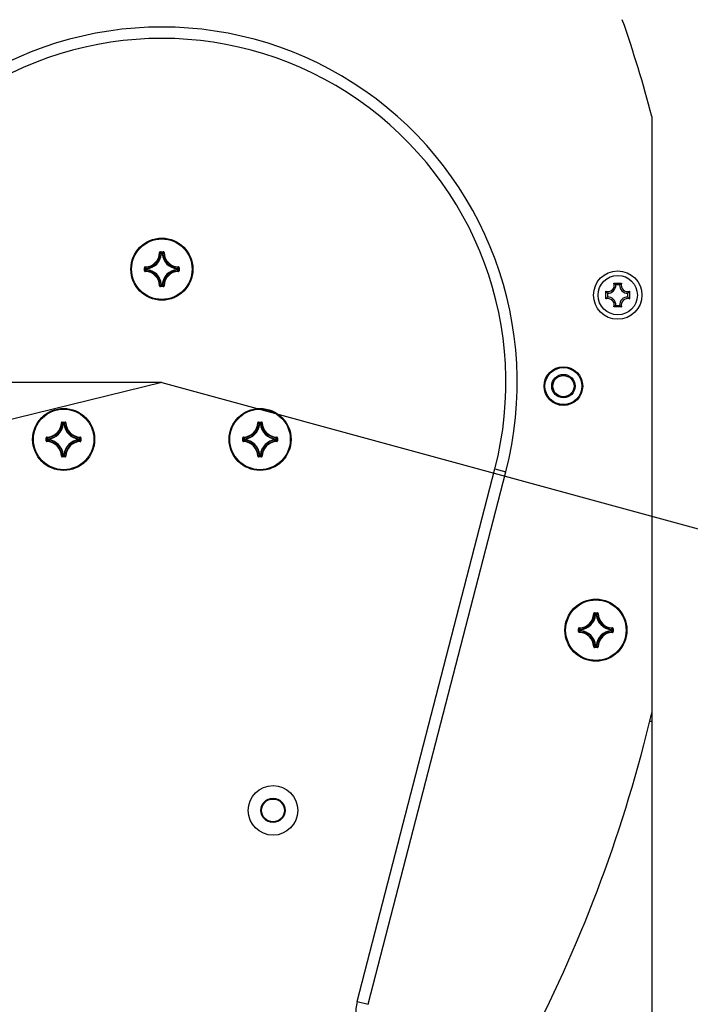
# Model space of a CAD drawing. Extents: x 0 to 420, y 0 to 297.
# Tile 18 of 75: x 96 to 114, y 215 to 241. Entities that reach past the tile are written whole.
import ezdxf

# ---------------------------------------------------------------- set-up
doc = ezdxf.new("R2010")
doc.units = 0
doc.header["$LTSCALE"] = 23.1
doc.layers.get('0').update_dxf_attribs({"linetype": 'CONTINUOUS'})
for name, color, linetype in [('03__ASM_ALL_CURVES', 7, 'CONTINUOUS'), ('AXES', 7, 'CONTINUOUS'), ('DIM_PILOTEES', 7, 'CONTINUOUS')]:
    doc.layers.add(name, color=color, linetype=linetype)
doc.dimstyles.get("Standard").update_dxf_attribs({"dimtxt": 2.5, "dimasz": 2.5, "dimexe": 1.25, "dimexo": 0.625, "dimtad": 1, "dimcen": 2.5, "dimazin": 3, "dimtfac": 1, "dimtmove": 0, "dimatfit": 3})

# ---------------------------------------------------------------- blocks, each defined once
blk = doc.blocks.new('_FILLED')
at = {"color": 0, "linetype": 'BYBLOCK'}
blk.add_solid([(0, 0), (-1, 0.1429), (-1, -0.1429)], dxfattribs=at)
blk = doc.blocks.new('*D0')
at = {"layer": 'DIM_PILOTEES', "color": 2, "linetype": 'CONTINUOUS'}
blk.add_line((122.229, 254.811), (145.018, 278.049), dxfattribs=at)
at = {"layer": 'DIM_PILOTEES', "color": 2, "linetype": 'CONTINUOUS', "xscale": 3.5, "yscale": 3.5, "zscale": 3.5, "rotation": 225.5589719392}
blk.add_blockref('_FILLED', (122.229, 254.811), dxfattribs=at)
blk = doc.blocks.new('*D1')
at = {"layer": 'DIM_PILOTEES', "color": 2, "linetype": 'CONTINUOUS'}
for p, q in [((68.295, 224.103), (58.751, 221.767)), ((130.767, 223.288), (140.248, 220.704))]:
    blk.add_line(p, q, dxfattribs=at)
for start, end in [(89.2532, 193.7532), (344.7532, 89.2532)]:
    blk.add_arc((99.637, 231.774), 40.093, start, end, dxfattribs=at)
for points in [[(59.52, 225.577), (60.693, 222.242), (60.501, 225.772)], [(138.603, 224.754), (138.318, 221.23), (139.578, 224.534)]]:
    blk.add_solid(points, dxfattribs=at)
blk = doc.blocks.new('*D4')
at = {"layer": 'DIM_PILOTEES', "color": 2, "linetype": 'CONTINUOUS'}
for p, q in [((86.675, 223.05), (86.675, 155.561)), ((112.598, 223.05), (112.598, 155.561)), ((86.675, 157.561), (99.637, 157.561)), ((112.598, 157.561), (99.637, 157.561))]:
    blk.add_line(p, q, dxfattribs=at)
at = {"layer": 'DIM_PILOTEES', "color": 2, "linetype": 'CONTINUOUS', "xscale": 3.5, "yscale": 3.5, "zscale": 3.5, "rotation": 180}
blk.add_blockref('_FILLED', (86.675, 157.561), dxfattribs=at)
at = {"layer": 'DIM_PILOTEES', "color": 2, "linetype": 'CONTINUOUS', "xscale": 3.5, "yscale": 3.5, "zscale": 3.5}
blk.add_blockref('_FILLED', (112.598, 157.561), dxfattribs=at)
blk = doc.blocks.new('*D8')
at = {"layer": 'DIM_PILOTEES', "color": 2, "linetype": 'CONTINUOUS'}
for p, q in [((99.637, 231.774), (51.991, 231.774)), ((53.991, 231.774), (53.991, 212.854)), ((53.991, 193.934), (53.991, 212.854)), ((87.037, 193.934), (51.991, 193.934))]:
    blk.add_line(p, q, dxfattribs=at)
at = {"layer": 'DIM_PILOTEES', "color": 2, "linetype": 'CONTINUOUS', "xscale": 3.5, "yscale": 3.5, "zscale": 3.5}
for p, rotation in [((53.991, 231.774), 90), ((53.991, 193.934), 270)]:
    blk.add_blockref('_FILLED', p, dxfattribs=dict(at, rotation=rotation))

msp = doc.modelspace()

# ---------------------------------------------------------------- linework, layer by layer
at = {"color": 7, "linetype": 'CONTINUOUS'}
for p, q in [((112.598, 238.81), (112.598, 222.813)), ((99.577, 235.214), (99.587, 235.213)), ((99.597, 235.233), (99.597, 235.223)), ((99.597, 235.233), (99.676, 235.233)), ((99.597, 235.223), (99.676, 235.223)), ((99.608, 235.192), (99.619, 235.181)), ((99.629, 235.18), (99.619, 235.181)), ((99.623, 235.195), (99.629, 235.19)), ((99.629, 235.18), (99.629, 235.19)), ((99.629, 235.19), (99.645, 235.19)), ((99.629, 235.18), (99.645, 235.18)), ((99.65, 235.195), (99.645, 235.19)), ((99.645, 235.18), (99.645, 235.19)), ((99.645, 235.18), (99.655, 235.181)), ((99.676, 235.233), (99.676, 235.223)), ((99.696, 235.214), (99.686, 235.213)), ((99.177, 234.734), (99.177, 234.813)), ((99.177, 234.813), (99.187, 234.813)), ((99.187, 234.734), (99.187, 234.813)), ((99.197, 234.833), (99.197, 234.823)), ((99.215, 234.787), (99.221, 234.782)), ((99.215, 234.761), (99.221, 234.766)), ((99.221, 234.766), (99.221, 234.782)), ((99.231, 234.782), (99.221, 234.782)), ((99.231, 234.766), (99.221, 234.766)), ((99.231, 234.782), (99.23, 234.792)), ((99.231, 234.766), (99.23, 234.756)), ((99.231, 234.766), (99.231, 234.782)), ((100.042, 234.782), (100.043, 234.792)), ((100.042, 234.782), (100.042, 234.766)), ((100.042, 234.782), (100.052, 234.782)), ((100.042, 234.766), (100.043, 234.756)), ((100.042, 234.766), (100.052, 234.766)), ((100.055, 234.802), (100.043, 234.792)), ((100.058, 234.787), (100.052, 234.782)), ((100.052, 234.782), (100.052, 234.766)), ((100.058, 234.761), (100.052, 234.766)), ((100.076, 234.833), (100.076, 234.823)), ((100.086, 234.813), (100.086, 234.734)), ((100.096, 234.813), (100.086, 234.813)), ((100.096, 234.813), (100.096, 234.734)), ((99.177, 234.734), (99.187, 234.734)), ((99.197, 234.715), (99.197, 234.725)), ((99.219, 234.745), (99.23, 234.756)), ((100.076, 234.715), (100.076, 234.725)), ((100.096, 234.734), (100.086, 234.734)), ((99.577, 234.334), (99.587, 234.334)), ((99.597, 234.315), (99.597, 234.325)), ((99.676, 234.325), (99.597, 234.325)), ((99.676, 234.315), (99.597, 234.315)), ((99.629, 234.368), (99.619, 234.367)), ((99.623, 234.352), (99.629, 234.358)), ((99.629, 234.368), (99.629, 234.358)), ((99.645, 234.368), (99.629, 234.368)), ((99.645, 234.358), (99.629, 234.358)), ((99.645, 234.368), (99.645, 234.358)), ((99.645, 234.368), (99.655, 234.367)), ((99.65, 234.352), (99.645, 234.358)), ((99.665, 234.356), (99.655, 234.367)), ((99.676, 234.315), (99.676, 234.325)), ((99.696, 234.334), (99.686, 234.334)), ((111.593, 234.401), (111.797, 234.401)), ((111.746, 234.359), (111.643, 234.359)), ((111.382, 233.986), (111.382, 234.19)), ((111.424, 234.139), (111.424, 234.036)), ((111.966, 234.036), (111.966, 234.139)), ((112.008, 234.19), (112.008, 233.986)), ((111.797, 233.774), (111.593, 233.774)), ((111.643, 233.817), (111.746, 233.817)), ((96.979, 230.714), (96.989, 230.713)), ((96.999, 230.733), (96.999, 230.723)), ((96.999, 230.733), (97.078, 230.733)), ((96.999, 230.723), (97.078, 230.723)), ((97.01, 230.692), (97.021, 230.681)), ((97.03, 230.68), (97.021, 230.681)), ((97.025, 230.695), (97.03, 230.69)), ((97.03, 230.68), (97.03, 230.69)), ((97.03, 230.69), (97.047, 230.69)), ((97.03, 230.68), (97.047, 230.68)), ((97.052, 230.695), (97.047, 230.69)), ((97.047, 230.68), (97.047, 230.69)), ((97.047, 230.68), (97.056, 230.681)), ((97.078, 230.733), (97.078, 230.723)), ((97.098, 230.714), (97.088, 230.713)), ((102.175, 230.714), (102.185, 230.713)), ((102.195, 230.733), (102.195, 230.723)), ((102.195, 230.733), (102.274, 230.733)), ((102.195, 230.723), (102.274, 230.723)), ((102.206, 230.692), (102.217, 230.681)), ((102.227, 230.68), (102.217, 230.681)), ((102.221, 230.695), (102.227, 230.69)), ((102.227, 230.68), (102.227, 230.69)), ((102.227, 230.69), (102.243, 230.69)), ((102.227, 230.68), (102.243, 230.68)), ((102.248, 230.695), (102.243, 230.69)), ((102.243, 230.68), (102.243, 230.69)), ((102.243, 230.68), (102.253, 230.681)), ((102.274, 230.733), (102.274, 230.723)), ((102.294, 230.714), (102.284, 230.713)), ((96.579, 230.234), (96.579, 230.313)), ((96.579, 230.313), (96.589, 230.313)), ((96.579, 230.234), (96.589, 230.234)), ((96.589, 230.234), (96.589, 230.313)), ((96.599, 230.333), (96.599, 230.323)), ((96.599, 230.215), (96.599, 230.225)), ((96.617, 230.287), (96.623, 230.282)), ((96.617, 230.261), (96.623, 230.266)), ((96.621, 230.302), (96.632, 230.292)), ((96.621, 230.245), (96.632, 230.256)), ((96.623, 230.266), (96.623, 230.282)), ((96.633, 230.282), (96.623, 230.282)), ((96.633, 230.266), (96.623, 230.266)), ((96.633, 230.282), (96.632, 230.292)), ((96.633, 230.266), (96.632, 230.256)), ((96.633, 230.266), (96.633, 230.282)), ((97.444, 230.282), (97.445, 230.292)), ((97.444, 230.282), (97.444, 230.266)), ((97.444, 230.282), (97.454, 230.282)), ((97.444, 230.266), (97.445, 230.256)), ((97.444, 230.266), (97.454, 230.266)), ((97.456, 230.302), (97.445, 230.292)), ((97.46, 230.287), (97.454, 230.282)), ((97.454, 230.282), (97.454, 230.266)), ((97.46, 230.261), (97.454, 230.266)), ((97.478, 230.333), (97.478, 230.323)), ((97.478, 230.215), (97.478, 230.225)), ((97.488, 230.313), (97.488, 230.234)), ((97.498, 230.313), (97.488, 230.313)), ((97.498, 230.234), (97.488, 230.234)), ((97.498, 230.313), (97.498, 230.234)), ((101.775, 230.234), (101.775, 230.313)), ((101.775, 230.313), (101.785, 230.313)), ((101.775, 230.234), (101.785, 230.234)), ((101.785, 230.234), (101.785, 230.313)), ((101.795, 230.333), (101.795, 230.323)), ((101.795, 230.215), (101.795, 230.225)), ((101.813, 230.287), (101.819, 230.282)), ((101.813, 230.261), (101.819, 230.266)), ((101.817, 230.245), (101.828, 230.256)), ((101.819, 230.266), (101.819, 230.282)), ((101.829, 230.282), (101.819, 230.282)), ((101.829, 230.266), (101.819, 230.266)), ((101.829, 230.282), (101.828, 230.292)), ((101.829, 230.266), (101.828, 230.256)), ((101.829, 230.266), (101.829, 230.282)), ((102.653, 230.302), (102.641, 230.292)), ((102.641, 230.282), (102.641, 230.292)), ((102.641, 230.282), (102.641, 230.266)), ((102.641, 230.282), (102.65, 230.282)), ((102.641, 230.266), (102.641, 230.256)), ((102.641, 230.266), (102.65, 230.266)), ((102.656, 230.287), (102.65, 230.282)), ((102.65, 230.282), (102.65, 230.266)), ((102.656, 230.261), (102.65, 230.266)), ((102.674, 230.333), (102.674, 230.323)), ((102.674, 230.215), (102.674, 230.225)), ((102.684, 230.313), (102.684, 230.234)), ((102.694, 230.313), (102.684, 230.313)), ((102.694, 230.234), (102.684, 230.234)), ((102.694, 230.313), (102.694, 230.234)), ((96.979, 229.834), (96.989, 229.834)), ((96.999, 229.815), (96.999, 229.825)), ((97.078, 229.825), (96.999, 229.825)), ((97.03, 229.868), (97.021, 229.867)), ((97.025, 229.852), (97.03, 229.858)), ((97.03, 229.868), (97.03, 229.858)), ((97.047, 229.868), (97.03, 229.868)), ((97.047, 229.858), (97.03, 229.858)), ((97.047, 229.868), (97.047, 229.858)), ((97.047, 229.868), (97.056, 229.867)), ((97.052, 229.852), (97.047, 229.858)), ((97.067, 229.856), (97.056, 229.867)), ((97.078, 229.815), (97.078, 229.825)), ((97.098, 229.834), (97.088, 229.834)), ((102.175, 229.834), (102.185, 229.834)), ((102.195, 229.815), (102.195, 229.825)), ((102.274, 229.825), (102.195, 229.825)), ((102.227, 229.868), (102.217, 229.867)), ((102.221, 229.852), (102.227, 229.858)), ((102.227, 229.868), (102.227, 229.858)), ((102.243, 229.868), (102.227, 229.868)), ((102.243, 229.858), (102.227, 229.858)), ((102.243, 229.868), (102.243, 229.858)), ((102.243, 229.868), (102.253, 229.867)), ((102.248, 229.852), (102.243, 229.858)), ((102.263, 229.856), (102.253, 229.867)), ((102.274, 229.815), (102.274, 229.825)), ((102.294, 229.834), (102.284, 229.834)), ((97.078, 229.815), (96.999, 229.815)), ((102.274, 229.815), (102.195, 229.815)), ((104.806, 215.417), (108.447, 229.495)), ((105.096, 215.341), (108.737, 229.42)), ((108.447, 229.495), (108.737, 229.42)), ((111.059, 225.672), (111.069, 225.671)), ((111.079, 225.691), (111.079, 225.681)), ((111.079, 225.691), (111.158, 225.691)), ((111.079, 225.681), (111.158, 225.681)), ((111.158, 225.691), (111.158, 225.681)), ((111.178, 225.672), (111.168, 225.671)), ((111.09, 225.65), (111.1, 225.639)), ((111.11, 225.638), (111.1, 225.639)), ((111.105, 225.653), (111.11, 225.648)), ((111.11, 225.638), (111.11, 225.648)), ((111.11, 225.648), (111.126, 225.648)), ((111.11, 225.638), (111.126, 225.638)), ((111.132, 225.653), (111.126, 225.648)), ((111.126, 225.638), (111.126, 225.648)), ((111.126, 225.638), (111.136, 225.639)), ((110.659, 225.192), (110.659, 225.271)), ((110.659, 225.271), (110.669, 225.271)), ((110.659, 225.192), (110.669, 225.192)), ((110.669, 225.192), (110.669, 225.271)), ((110.679, 225.291), (110.679, 225.281)), ((110.679, 225.173), (110.679, 225.183)), ((110.697, 225.245), (110.703, 225.24)), ((110.697, 225.219), (110.703, 225.224)), ((110.7, 225.203), (110.712, 225.214)), ((110.703, 225.224), (110.703, 225.24)), ((110.713, 225.24), (110.703, 225.24)), ((110.713, 225.224), (110.703, 225.224)), ((110.713, 225.24), (110.712, 225.25)), ((110.713, 225.224), (110.712, 225.214)), ((110.713, 225.224), (110.713, 225.24)), ((111.524, 225.24), (111.525, 225.25)), ((111.524, 225.24), (111.534, 225.24)), ((111.524, 225.24), (111.524, 225.224)), ((111.524, 225.224), (111.534, 225.224)), ((111.524, 225.224), (111.525, 225.214)), ((111.536, 225.26), (111.525, 225.25)), ((111.54, 225.245), (111.534, 225.24)), ((111.534, 225.24), (111.534, 225.224)), ((111.54, 225.219), (111.534, 225.224)), ((111.558, 225.291), (111.558, 225.281)), ((111.558, 225.173), (111.558, 225.183)), ((111.578, 225.271), (111.568, 225.271)), ((111.568, 225.271), (111.568, 225.192)), ((111.578, 225.192), (111.568, 225.192)), ((111.578, 225.271), (111.578, 225.192)), ((111.059, 224.792), (111.069, 224.792)), ((111.079, 224.773), (111.079, 224.783)), ((111.158, 224.783), (111.079, 224.783)), ((111.158, 224.773), (111.079, 224.773)), ((111.11, 224.826), (111.1, 224.825)), ((111.105, 224.81), (111.11, 224.816)), ((111.11, 224.826), (111.11, 224.816)), ((111.126, 224.826), (111.11, 224.826)), ((111.126, 224.816), (111.11, 224.816)), ((111.126, 224.826), (111.126, 224.816)), ((111.126, 224.826), (111.136, 224.825)), ((111.132, 224.81), (111.126, 224.816)), ((111.147, 224.814), (111.136, 224.825)), ((111.158, 224.773), (111.158, 224.783)), ((111.178, 224.792), (111.168, 224.792)), ((112.598, 222.813), (112.537, 222.813)), ((104.806, 215.417), (105.096, 215.341))]:
    msp.add_line(p, q, dxfattribs=at)
for points in [[(99.597, 235.233), (99.596, 235.233), (99.594, 235.233), (99.593, 235.232), (99.591, 235.232), (99.589, 235.231), (99.588, 235.231), (99.586, 235.23), (99.585, 235.229), (99.583, 235.228), (99.582, 235.226), (99.581, 235.225), (99.58, 235.223), (99.579, 235.222), (99.579, 235.22), (99.578, 235.218), (99.578, 235.217), (99.577, 235.215), (99.577, 235.214)], [(99.587, 235.213), (99.587, 235.215), (99.588, 235.217), (99.589, 235.219), (99.59, 235.22), (99.592, 235.221), (99.593, 235.222), (99.595, 235.223), (99.597, 235.223)], [(99.587, 235.213), (99.593, 235.208), (99.598, 235.203), (99.603, 235.197), (99.608, 235.192)], [(99.597, 235.223), (99.602, 235.218), (99.608, 235.212), (99.613, 235.207), (99.618, 235.201), (99.623, 235.195)], [(99.619, 235.181), (99.619, 235.182), (99.62, 235.184), (99.621, 235.186), (99.622, 235.187), (99.623, 235.188), (99.625, 235.189), (99.627, 235.189), (99.629, 235.19)], [(99.645, 235.19), (99.646, 235.189), (99.648, 235.189), (99.65, 235.188), (99.651, 235.187), (99.652, 235.186), (99.653, 235.184), (99.654, 235.182), (99.655, 235.181)], [(99.676, 235.223), (99.671, 235.218), (99.665, 235.212), (99.66, 235.207), (99.655, 235.201), (99.65, 235.195)], [(99.686, 235.213), (99.681, 235.208), (99.675, 235.203), (99.67, 235.197), (99.665, 235.192), (99.655, 235.181)], [(99.696, 235.214), (99.696, 235.215), (99.696, 235.217), (99.695, 235.218), (99.695, 235.22), (99.694, 235.221), (99.693, 235.223), (99.692, 235.224), (99.691, 235.226), (99.69, 235.227), (99.689, 235.228), (99.687, 235.23), (99.686, 235.23), (99.684, 235.231), (99.682, 235.232), (99.681, 235.232), (99.679, 235.233), (99.678, 235.233), (99.676, 235.233)], [(99.676, 235.223), (99.678, 235.223), (99.68, 235.222), (99.681, 235.221), (99.683, 235.22), (99.684, 235.219), (99.685, 235.217), (99.686, 235.215), (99.686, 235.213)], [(99.197, 234.833), (99.195, 234.833), (99.194, 234.833), (99.192, 234.832), (99.191, 234.832), (99.189, 234.831), (99.187, 234.831), (99.186, 234.83), (99.185, 234.828), (99.183, 234.827), (99.182, 234.826), (99.181, 234.825), (99.18, 234.823), (99.179, 234.821), (99.179, 234.82), (99.178, 234.818), (99.178, 234.816), (99.177, 234.815), (99.177, 234.813)], [(99.187, 234.813), (99.188, 234.815), (99.188, 234.817), (99.189, 234.819), (99.19, 234.82), (99.192, 234.821), (99.193, 234.822), (99.195, 234.823), (99.197, 234.823)], [(99.187, 234.813), (99.193, 234.808), (99.198, 234.803), (99.204, 234.798), (99.209, 234.792), (99.215, 234.787)], [(99.197, 234.823), (99.202, 234.818), (99.208, 234.813), (99.213, 234.807), (99.219, 234.802), (99.23, 234.792)], [(99.221, 234.782), (99.221, 234.784), (99.221, 234.785), (99.222, 234.787), (99.223, 234.789), (99.225, 234.79), (99.226, 234.791), (99.228, 234.791), (99.23, 234.792)], [(99.23, 234.756), (99.228, 234.756), (99.226, 234.757), (99.225, 234.758), (99.223, 234.759), (99.222, 234.761), (99.221, 234.762), (99.221, 234.764), (99.221, 234.766)], [(100.043, 234.792), (100.045, 234.791), (100.047, 234.791), (100.048, 234.79), (100.05, 234.789), (100.051, 234.787), (100.052, 234.785), (100.052, 234.784), (100.052, 234.782)], [(100.052, 234.766), (100.052, 234.764), (100.052, 234.762), (100.051, 234.761), (100.05, 234.759), (100.048, 234.758), (100.047, 234.757), (100.045, 234.756), (100.043, 234.756)], [(100.076, 234.823), (100.071, 234.818), (100.065, 234.813), (100.06, 234.807), (100.055, 234.802)], [(100.086, 234.813), (100.08, 234.808), (100.075, 234.803), (100.069, 234.798), (100.064, 234.792), (100.058, 234.787)], [(100.096, 234.813), (100.096, 234.815), (100.096, 234.816), (100.095, 234.818), (100.095, 234.82), (100.094, 234.821), (100.093, 234.823), (100.092, 234.824), (100.091, 234.826), (100.09, 234.827), (100.089, 234.828), (100.088, 234.829), (100.086, 234.83), (100.084, 234.831), (100.083, 234.832), (100.081, 234.832), (100.08, 234.833), (100.078, 234.833), (100.076, 234.833)], [(100.076, 234.823), (100.078, 234.823), (100.08, 234.822), (100.082, 234.821), (100.083, 234.82), (100.084, 234.819), (100.085, 234.817), (100.086, 234.815), (100.086, 234.813)], [(99.177, 234.734), (99.177, 234.733), (99.178, 234.731), (99.178, 234.73), (99.178, 234.728), (99.179, 234.727), (99.18, 234.725), (99.181, 234.723), (99.182, 234.722), (99.183, 234.721), (99.184, 234.719), (99.186, 234.718), (99.187, 234.717), (99.189, 234.717), (99.19, 234.716), (99.192, 234.715), (99.194, 234.715), (99.195, 234.715), (99.197, 234.715)], [(99.187, 234.734), (99.193, 234.74), (99.198, 234.745), (99.204, 234.75), (99.209, 234.755), (99.215, 234.761)], [(99.197, 234.725), (99.195, 234.725), (99.193, 234.725), (99.192, 234.726), (99.19, 234.727), (99.189, 234.729), (99.188, 234.731), (99.188, 234.733), (99.187, 234.734)], [(99.197, 234.725), (99.202, 234.73), (99.208, 234.735), (99.213, 234.74), (99.219, 234.745)], [(100.076, 234.725), (100.071, 234.73), (100.065, 234.735), (100.06, 234.74), (100.055, 234.745), (100.043, 234.756)], [(100.086, 234.734), (100.08, 234.74), (100.075, 234.745), (100.069, 234.75), (100.064, 234.755), (100.058, 234.761)], [(100.086, 234.734), (100.086, 234.733), (100.085, 234.731), (100.084, 234.729), (100.083, 234.727), (100.082, 234.726), (100.08, 234.725), (100.078, 234.725), (100.076, 234.725)], [(100.076, 234.715), (100.078, 234.715), (100.079, 234.715), (100.081, 234.715), (100.083, 234.716), (100.084, 234.716), (100.086, 234.717), (100.087, 234.718), (100.089, 234.719), (100.09, 234.72), (100.091, 234.722), (100.092, 234.723), (100.093, 234.725), (100.094, 234.726), (100.095, 234.728), (100.095, 234.73), (100.095, 234.731), (100.096, 234.733), (100.096, 234.734)], [(99.577, 234.334), (99.577, 234.333), (99.578, 234.331), (99.578, 234.329), (99.578, 234.328), (99.579, 234.326), (99.58, 234.325), (99.581, 234.323), (99.582, 234.322), (99.583, 234.32), (99.584, 234.319), (99.586, 234.318), (99.587, 234.317), (99.589, 234.316), (99.591, 234.316), (99.592, 234.315), (99.594, 234.315), (99.596, 234.315), (99.597, 234.315)], [(99.587, 234.334), (99.593, 234.34), (99.598, 234.345), (99.603, 234.35), (99.608, 234.356), (99.619, 234.367)], [(99.597, 234.325), (99.595, 234.325), (99.593, 234.325), (99.592, 234.326), (99.59, 234.327), (99.589, 234.329), (99.588, 234.331), (99.587, 234.332), (99.587, 234.334)], [(99.597, 234.325), (99.602, 234.33), (99.608, 234.336), (99.613, 234.341), (99.618, 234.347), (99.623, 234.352)], [(99.629, 234.358), (99.627, 234.358), (99.625, 234.359), (99.623, 234.36), (99.622, 234.361), (99.621, 234.362), (99.62, 234.364), (99.619, 234.365), (99.619, 234.367)], [(99.655, 234.367), (99.654, 234.365), (99.653, 234.364), (99.653, 234.362), (99.651, 234.361), (99.65, 234.36), (99.648, 234.359), (99.646, 234.358), (99.645, 234.358)], [(99.676, 234.325), (99.671, 234.33), (99.665, 234.336), (99.66, 234.341), (99.655, 234.347), (99.65, 234.352)], [(99.686, 234.334), (99.681, 234.34), (99.675, 234.345), (99.67, 234.35), (99.665, 234.356)], [(99.686, 234.334), (99.686, 234.332), (99.685, 234.331), (99.684, 234.329), (99.683, 234.327), (99.681, 234.326), (99.68, 234.325), (99.678, 234.325), (99.676, 234.325)], [(99.676, 234.315), (99.677, 234.315), (99.679, 234.315), (99.681, 234.315), (99.682, 234.316), (99.684, 234.316), (99.685, 234.317), (99.687, 234.318), (99.688, 234.319), (99.69, 234.32), (99.691, 234.321), (99.692, 234.323), (99.693, 234.324), (99.694, 234.326), (99.695, 234.328), (99.695, 234.329), (99.696, 234.331), (99.696, 234.333), (99.696, 234.334)], [(111.61, 234.388), (111.601, 234.395), (111.593, 234.401)], [(111.643, 234.359), (111.635, 234.367), (111.627, 234.374), (111.619, 234.381), (111.61, 234.388)], [(111.746, 234.359), (111.755, 234.367), (111.763, 234.374), (111.771, 234.381), (111.78, 234.388)], [(111.78, 234.388), (111.788, 234.395), (111.797, 234.401)], [(111.395, 234.173), (111.388, 234.181), (111.382, 234.19)], [(111.395, 234.003), (111.388, 233.994), (111.382, 233.986)], [(111.424, 234.139), (111.416, 234.148), (111.409, 234.156), (111.402, 234.164), (111.395, 234.173)], [(111.424, 234.036), (111.416, 234.028), (111.409, 234.02), (111.402, 234.011), (111.395, 234.003)], [(111.966, 234.139), (111.974, 234.148), (111.981, 234.156), (111.988, 234.164), (111.995, 234.173)], [(111.966, 234.036), (111.974, 234.028), (111.981, 234.02), (111.988, 234.011), (111.995, 234.003)], [(111.995, 234.173), (112.002, 234.181), (112.008, 234.19)], [(111.995, 234.003), (112.002, 233.994), (112.008, 233.986)], [(111.61, 233.788), (111.601, 233.781), (111.593, 233.774)], [(111.643, 233.817), (111.635, 233.809), (111.627, 233.802), (111.619, 233.794), (111.61, 233.788)], [(111.746, 233.817), (111.755, 233.809), (111.763, 233.802), (111.771, 233.794), (111.78, 233.788)], [(111.78, 233.788), (111.788, 233.781), (111.797, 233.774)], [(96.999, 230.733), (96.998, 230.733), (96.996, 230.733), (96.994, 230.732), (96.993, 230.732), (96.991, 230.731), (96.99, 230.731), (96.988, 230.73), (96.987, 230.729), (96.985, 230.728), (96.984, 230.726), (96.983, 230.725), (96.982, 230.723), (96.981, 230.722), (96.98, 230.72), (96.98, 230.718), (96.98, 230.717), (96.979, 230.715), (96.979, 230.714)], [(96.989, 230.713), (96.989, 230.715), (96.99, 230.717), (96.991, 230.719), (96.992, 230.72), (96.994, 230.721), (96.995, 230.722), (96.997, 230.723), (96.999, 230.723)], [(96.989, 230.713), (96.994, 230.708), (97, 230.703), (97.005, 230.697), (97.01, 230.692)], [(96.999, 230.723), (97.004, 230.718), (97.01, 230.712), (97.015, 230.707), (97.02, 230.701), (97.025, 230.695)], [(97.021, 230.681), (97.021, 230.682), (97.022, 230.684), (97.023, 230.686), (97.024, 230.687), (97.025, 230.688), (97.027, 230.689), (97.029, 230.689), (97.03, 230.69)], [(97.047, 230.69), (97.048, 230.689), (97.05, 230.689), (97.052, 230.688), (97.053, 230.687), (97.054, 230.686), (97.055, 230.684), (97.056, 230.682), (97.056, 230.681)], [(97.078, 230.723), (97.073, 230.718), (97.067, 230.712), (97.062, 230.707), (97.057, 230.701), (97.052, 230.695)], [(97.088, 230.713), (97.083, 230.708), (97.077, 230.703), (97.072, 230.697), (97.067, 230.692), (97.056, 230.681)], [(97.098, 230.714), (97.098, 230.715), (97.097, 230.717), (97.097, 230.718), (97.097, 230.72), (97.096, 230.721), (97.095, 230.723), (97.094, 230.724), (97.093, 230.726), (97.092, 230.727), (97.091, 230.728), (97.089, 230.73), (97.088, 230.73), (97.086, 230.731), (97.084, 230.732), (97.083, 230.732), (97.081, 230.733), (97.079, 230.733), (97.078, 230.733)], [(97.078, 230.723), (97.08, 230.723), (97.082, 230.722), (97.083, 230.721), (97.085, 230.72), (97.086, 230.719), (97.087, 230.717), (97.088, 230.715), (97.088, 230.713)], [(102.195, 230.733), (102.194, 230.733), (102.192, 230.733), (102.191, 230.732), (102.189, 230.732), (102.187, 230.731), (102.186, 230.731), (102.184, 230.73), (102.183, 230.729), (102.182, 230.728), (102.18, 230.726), (102.179, 230.725), (102.178, 230.723), (102.177, 230.722), (102.177, 230.72), (102.176, 230.718), (102.176, 230.717), (102.175, 230.715), (102.175, 230.714)], [(102.185, 230.713), (102.186, 230.715), (102.186, 230.717), (102.187, 230.719), (102.188, 230.72), (102.19, 230.721), (102.191, 230.722), (102.193, 230.723), (102.195, 230.723)], [(102.185, 230.713), (102.191, 230.708), (102.196, 230.703), (102.201, 230.697), (102.206, 230.692)], [(102.195, 230.723), (102.201, 230.718), (102.206, 230.712), (102.211, 230.707), (102.216, 230.701), (102.221, 230.695)], [(102.217, 230.681), (102.217, 230.682), (102.218, 230.684), (102.219, 230.686), (102.22, 230.687), (102.221, 230.688), (102.223, 230.689), (102.225, 230.689), (102.227, 230.69)], [(102.243, 230.69), (102.244, 230.689), (102.246, 230.689), (102.248, 230.688), (102.249, 230.687), (102.251, 230.686), (102.252, 230.684), (102.252, 230.682), (102.253, 230.681)], [(102.274, 230.723), (102.269, 230.718), (102.264, 230.712), (102.258, 230.707), (102.253, 230.701), (102.248, 230.695)], [(102.284, 230.713), (102.279, 230.708), (102.273, 230.703), (102.268, 230.697), (102.263, 230.692), (102.253, 230.681)], [(102.294, 230.714), (102.294, 230.715), (102.294, 230.717), (102.293, 230.718), (102.293, 230.72), (102.292, 230.721), (102.291, 230.723), (102.29, 230.724), (102.289, 230.726), (102.288, 230.727), (102.287, 230.728), (102.285, 230.73), (102.284, 230.73), (102.282, 230.731), (102.281, 230.732), (102.279, 230.732), (102.277, 230.733), (102.276, 230.733), (102.274, 230.733)], [(102.274, 230.723), (102.276, 230.723), (102.278, 230.722), (102.28, 230.721), (102.281, 230.72), (102.282, 230.719), (102.283, 230.717), (102.284, 230.715), (102.284, 230.713)], [(96.599, 230.333), (96.597, 230.333), (96.596, 230.333), (96.594, 230.332), (96.593, 230.332), (96.591, 230.331), (96.589, 230.331), (96.588, 230.33), (96.586, 230.328), (96.585, 230.327), (96.584, 230.326), (96.583, 230.325), (96.582, 230.323), (96.581, 230.321), (96.58, 230.32), (96.58, 230.318), (96.58, 230.316), (96.579, 230.315), (96.579, 230.313)], [(96.579, 230.234), (96.579, 230.233), (96.58, 230.231), (96.58, 230.23), (96.58, 230.228), (96.581, 230.227), (96.582, 230.225), (96.583, 230.223), (96.584, 230.222), (96.585, 230.221), (96.586, 230.219), (96.588, 230.218), (96.589, 230.217), (96.591, 230.217), (96.592, 230.216), (96.594, 230.215), (96.596, 230.215), (96.597, 230.215), (96.599, 230.215)], [(96.589, 230.313), (96.589, 230.315), (96.59, 230.317), (96.591, 230.319), (96.592, 230.32), (96.594, 230.321), (96.595, 230.322), (96.597, 230.323), (96.599, 230.323)], [(96.589, 230.313), (96.595, 230.308), (96.6, 230.303), (96.606, 230.298), (96.611, 230.292), (96.617, 230.287)], [(96.589, 230.234), (96.595, 230.24), (96.6, 230.245), (96.606, 230.25), (96.611, 230.255), (96.617, 230.261)], [(96.599, 230.225), (96.597, 230.225), (96.595, 230.225), (96.594, 230.226), (96.592, 230.227), (96.591, 230.229), (96.59, 230.231), (96.589, 230.233), (96.589, 230.234)], [(96.599, 230.323), (96.604, 230.318), (96.61, 230.313), (96.615, 230.307), (96.621, 230.302), (96.621, 230.302)], [(96.599, 230.225), (96.604, 230.23), (96.61, 230.235), (96.615, 230.24), (96.621, 230.245)], [(96.623, 230.282), (96.623, 230.284), (96.623, 230.285), (96.624, 230.287), (96.625, 230.289), (96.627, 230.29), (96.628, 230.291), (96.63, 230.291), (96.632, 230.292)], [(96.632, 230.256), (96.63, 230.256), (96.628, 230.257), (96.627, 230.258), (96.625, 230.259), (96.624, 230.261), (96.623, 230.262), (96.623, 230.264), (96.623, 230.266)], [(97.445, 230.292), (97.447, 230.291), (97.449, 230.291), (97.45, 230.29), (97.452, 230.289), (97.453, 230.287), (97.454, 230.285), (97.454, 230.284), (97.454, 230.282)], [(97.454, 230.266), (97.454, 230.264), (97.454, 230.262), (97.453, 230.261), (97.452, 230.259), (97.45, 230.258), (97.449, 230.257), (97.447, 230.256), (97.445, 230.256)], [(97.478, 230.225), (97.473, 230.23), (97.467, 230.235), (97.462, 230.24), (97.456, 230.245), (97.445, 230.256)], [(97.478, 230.323), (97.473, 230.318), (97.467, 230.313), (97.462, 230.307), (97.456, 230.302)], [(97.488, 230.313), (97.482, 230.308), (97.477, 230.303), (97.471, 230.298), (97.466, 230.292), (97.46, 230.287)], [(97.488, 230.234), (97.482, 230.24), (97.477, 230.245), (97.471, 230.25), (97.466, 230.255), (97.46, 230.261)], [(97.498, 230.313), (97.498, 230.315), (97.497, 230.316), (97.497, 230.318), (97.497, 230.32), (97.496, 230.321), (97.495, 230.323), (97.494, 230.324), (97.493, 230.326), (97.492, 230.327), (97.491, 230.328), (97.489, 230.329), (97.488, 230.33), (97.486, 230.331), (97.485, 230.332), (97.483, 230.332), (97.481, 230.333), (97.48, 230.333), (97.478, 230.333)], [(97.478, 230.323), (97.48, 230.323), (97.482, 230.322), (97.483, 230.321), (97.485, 230.32), (97.486, 230.319), (97.487, 230.317), (97.488, 230.315), (97.488, 230.313)], [(97.488, 230.234), (97.488, 230.233), (97.487, 230.231), (97.486, 230.229), (97.485, 230.227), (97.483, 230.226), (97.482, 230.225), (97.48, 230.225), (97.478, 230.225)], [(97.478, 230.215), (97.48, 230.215), (97.481, 230.215), (97.483, 230.215), (97.485, 230.216), (97.486, 230.216), (97.488, 230.217), (97.489, 230.218), (97.491, 230.219), (97.492, 230.22), (97.493, 230.222), (97.494, 230.223), (97.495, 230.225), (97.496, 230.226), (97.497, 230.228), (97.497, 230.23), (97.497, 230.231), (97.498, 230.233), (97.498, 230.234)], [(101.795, 230.333), (101.793, 230.333), (101.792, 230.333), (101.79, 230.332), (101.789, 230.332), (101.787, 230.331), (101.786, 230.331), (101.784, 230.33), (101.783, 230.328), (101.781, 230.327), (101.78, 230.326), (101.779, 230.325), (101.778, 230.323), (101.777, 230.321), (101.777, 230.32), (101.776, 230.318), (101.776, 230.316), (101.776, 230.315), (101.775, 230.313)], [(101.775, 230.234), (101.776, 230.233), (101.776, 230.231), (101.776, 230.23), (101.777, 230.228), (101.777, 230.227), (101.778, 230.225), (101.779, 230.223), (101.78, 230.222), (101.781, 230.221), (101.782, 230.219), (101.784, 230.218), (101.785, 230.217), (101.787, 230.217), (101.788, 230.216), (101.79, 230.215), (101.792, 230.215), (101.793, 230.215), (101.795, 230.215)], [(101.785, 230.313), (101.786, 230.315), (101.786, 230.317), (101.787, 230.319), (101.788, 230.32), (101.79, 230.321), (101.791, 230.322), (101.793, 230.323), (101.795, 230.323)], [(101.785, 230.313), (101.791, 230.308), (101.796, 230.303), (101.802, 230.298), (101.807, 230.292), (101.813, 230.287)], [(101.785, 230.234), (101.791, 230.24), (101.796, 230.245), (101.802, 230.25), (101.807, 230.255), (101.813, 230.261)], [(101.795, 230.225), (101.793, 230.225), (101.791, 230.225), (101.79, 230.226), (101.788, 230.227), (101.787, 230.229), (101.786, 230.231), (101.786, 230.233), (101.785, 230.234)], [(101.795, 230.323), (101.8, 230.318), (101.806, 230.313), (101.811, 230.307), (101.817, 230.302), (101.828, 230.292)], [(101.795, 230.225), (101.8, 230.23), (101.806, 230.235), (101.811, 230.24), (101.817, 230.245)], [(101.819, 230.282), (101.819, 230.284), (101.82, 230.285), (101.82, 230.287), (101.821, 230.289), (101.823, 230.29), (101.824, 230.291), (101.826, 230.291), (101.828, 230.292)], [(101.828, 230.256), (101.826, 230.256), (101.824, 230.257), (101.823, 230.258), (101.821, 230.259), (101.82, 230.261), (101.82, 230.262), (101.819, 230.264), (101.819, 230.266)], [(102.641, 230.292), (102.643, 230.291), (102.645, 230.291), (102.647, 230.29), (102.648, 230.289), (102.649, 230.287), (102.65, 230.285), (102.65, 230.284), (102.65, 230.282)], [(102.65, 230.266), (102.65, 230.264), (102.65, 230.262), (102.649, 230.261), (102.648, 230.259), (102.647, 230.258), (102.645, 230.257), (102.643, 230.256), (102.641, 230.256)], [(102.674, 230.225), (102.669, 230.23), (102.664, 230.235), (102.658, 230.24), (102.653, 230.245), (102.641, 230.256)], [(102.674, 230.323), (102.669, 230.318), (102.664, 230.313), (102.658, 230.307), (102.653, 230.302)], [(102.684, 230.313), (102.678, 230.308), (102.673, 230.303), (102.667, 230.298), (102.662, 230.292), (102.656, 230.287)], [(102.684, 230.234), (102.678, 230.24), (102.673, 230.245), (102.667, 230.25), (102.662, 230.255), (102.656, 230.261)], [(102.694, 230.313), (102.694, 230.315), (102.694, 230.316), (102.693, 230.318), (102.693, 230.32), (102.692, 230.321), (102.691, 230.323), (102.691, 230.324), (102.689, 230.326), (102.688, 230.327), (102.687, 230.328), (102.686, 230.329), (102.684, 230.33), (102.683, 230.331), (102.681, 230.332), (102.679, 230.332), (102.678, 230.333), (102.676, 230.333), (102.674, 230.333)], [(102.674, 230.323), (102.676, 230.323), (102.678, 230.322), (102.68, 230.321), (102.681, 230.32), (102.682, 230.319), (102.683, 230.317), (102.684, 230.315), (102.684, 230.313)], [(102.684, 230.234), (102.684, 230.233), (102.683, 230.231), (102.682, 230.229), (102.681, 230.227), (102.68, 230.226), (102.678, 230.225), (102.676, 230.225), (102.674, 230.225)], [(102.674, 230.215), (102.676, 230.215), (102.677, 230.215), (102.679, 230.215), (102.681, 230.216), (102.682, 230.216), (102.684, 230.217), (102.685, 230.218), (102.687, 230.219), (102.688, 230.22), (102.689, 230.222), (102.69, 230.223), (102.691, 230.225), (102.692, 230.226), (102.693, 230.228), (102.693, 230.23), (102.694, 230.231), (102.694, 230.233), (102.694, 230.234)], [(96.979, 229.834), (96.979, 229.833), (96.98, 229.831), (96.98, 229.829), (96.98, 229.828), (96.981, 229.826), (96.982, 229.825), (96.983, 229.823), (96.984, 229.822), (96.985, 229.82), (96.986, 229.819), (96.988, 229.818), (96.989, 229.817), (96.991, 229.816), (96.993, 229.816), (96.994, 229.815), (96.996, 229.815), (96.998, 229.815), (96.999, 229.815)], [(96.989, 229.834), (96.994, 229.84), (97, 229.845), (97.005, 229.85), (97.01, 229.856), (97.021, 229.867)], [(96.999, 229.825), (96.997, 229.825), (96.995, 229.825), (96.994, 229.826), (96.992, 229.827), (96.991, 229.829), (96.99, 229.831), (96.989, 229.832), (96.989, 229.834)], [(96.999, 229.825), (97.004, 229.83), (97.01, 229.836), (97.015, 229.841), (97.02, 229.847), (97.025, 229.852)], [(97.03, 229.858), (97.029, 229.858), (97.027, 229.859), (97.025, 229.86), (97.024, 229.861), (97.023, 229.862), (97.022, 229.864), (97.021, 229.865), (97.021, 229.867)], [(97.056, 229.867), (97.056, 229.865), (97.055, 229.864), (97.054, 229.862), (97.053, 229.861), (97.052, 229.86), (97.05, 229.859), (97.048, 229.858), (97.047, 229.858)], [(97.078, 229.825), (97.073, 229.83), (97.067, 229.836), (97.062, 229.841), (97.057, 229.847), (97.052, 229.852)], [(97.088, 229.834), (97.083, 229.84), (97.077, 229.845), (97.072, 229.85), (97.067, 229.856)], [(97.088, 229.834), (97.088, 229.832), (97.087, 229.831), (97.086, 229.829), (97.085, 229.827), (97.083, 229.826), (97.082, 229.825), (97.08, 229.825), (97.078, 229.825)], [(97.078, 229.815), (97.079, 229.815), (97.081, 229.815), (97.083, 229.815), (97.084, 229.816), (97.086, 229.816), (97.087, 229.817), (97.089, 229.818), (97.09, 229.819), (97.092, 229.82), (97.093, 229.821), (97.094, 229.823), (97.095, 229.824), (97.096, 229.826), (97.097, 229.828), (97.097, 229.829), (97.097, 229.831), (97.098, 229.833), (97.098, 229.834)], [(102.175, 229.834), (102.175, 229.833), (102.176, 229.831), (102.176, 229.829), (102.177, 229.828), (102.177, 229.826), (102.178, 229.825), (102.179, 229.823), (102.18, 229.822), (102.181, 229.82), (102.183, 229.819), (102.184, 229.818), (102.186, 229.817), (102.187, 229.816), (102.189, 229.816), (102.19, 229.815), (102.192, 229.815), (102.194, 229.815), (102.195, 229.815)], [(102.185, 229.834), (102.191, 229.84), (102.196, 229.845), (102.201, 229.85), (102.206, 229.856), (102.217, 229.867)], [(102.195, 229.825), (102.193, 229.825), (102.191, 229.825), (102.19, 229.826), (102.188, 229.827), (102.187, 229.829), (102.186, 229.831), (102.186, 229.832), (102.185, 229.834)], [(102.195, 229.825), (102.201, 229.83), (102.206, 229.836), (102.211, 229.841), (102.216, 229.847), (102.221, 229.852)], [(102.227, 229.858), (102.225, 229.858), (102.223, 229.859), (102.221, 229.86), (102.22, 229.861), (102.219, 229.862), (102.218, 229.864), (102.217, 229.865), (102.217, 229.867)], [(102.253, 229.867), (102.252, 229.865), (102.252, 229.864), (102.251, 229.862), (102.249, 229.861), (102.248, 229.86), (102.246, 229.859), (102.245, 229.858), (102.243, 229.858)], [(102.274, 229.825), (102.269, 229.83), (102.264, 229.836), (102.258, 229.841), (102.253, 229.847), (102.248, 229.852)], [(102.284, 229.834), (102.279, 229.84), (102.273, 229.845), (102.268, 229.85), (102.263, 229.856)], [(102.284, 229.834), (102.284, 229.832), (102.283, 229.831), (102.282, 229.829), (102.281, 229.827), (102.28, 229.826), (102.278, 229.825), (102.276, 229.825), (102.274, 229.825)], [(102.274, 229.815), (102.276, 229.815), (102.277, 229.815), (102.279, 229.815), (102.28, 229.816), (102.282, 229.816), (102.283, 229.817), (102.285, 229.818), (102.286, 229.819), (102.288, 229.82), (102.289, 229.821), (102.29, 229.823), (102.291, 229.824), (102.292, 229.826), (102.293, 229.828), (102.293, 229.829), (102.294, 229.831), (102.294, 229.833), (102.294, 229.834)], [(111.079, 225.691), (111.076, 225.691), (111.073, 225.69), (111.07, 225.689), (111.067, 225.687), (111.065, 225.685), (111.063, 225.683), (111.061, 225.68), (111.06, 225.678), (111.059, 225.675), (111.059, 225.672)], [(111.069, 225.671), (111.069, 225.673), (111.07, 225.675), (111.071, 225.677), (111.072, 225.678), (111.074, 225.679), (111.075, 225.68), (111.077, 225.681), (111.079, 225.681)], [(111.069, 225.671), (111.074, 225.666), (111.08, 225.661), (111.085, 225.655), (111.09, 225.65)], [(111.079, 225.681), (111.084, 225.676), (111.09, 225.67), (111.095, 225.665), (111.1, 225.659), (111.105, 225.653)], [(111.158, 225.681), (111.153, 225.676), (111.147, 225.67), (111.142, 225.665), (111.137, 225.659), (111.132, 225.653)], [(111.168, 225.671), (111.163, 225.666), (111.157, 225.661), (111.152, 225.655), (111.147, 225.65), (111.136, 225.639)], [(111.178, 225.672), (111.177, 225.675), (111.177, 225.678), (111.175, 225.681), (111.174, 225.683), (111.172, 225.685), (111.169, 225.687), (111.167, 225.689), (111.164, 225.69), (111.161, 225.691), (111.158, 225.691)], [(111.158, 225.681), (111.16, 225.681), (111.162, 225.68), (111.163, 225.679), (111.165, 225.678), (111.166, 225.677), (111.167, 225.675), (111.168, 225.673), (111.168, 225.671)], [(111.1, 225.639), (111.101, 225.64), (111.102, 225.642), (111.103, 225.644), (111.104, 225.645), (111.105, 225.646), (111.107, 225.647), (111.109, 225.647), (111.11, 225.648)], [(111.126, 225.648), (111.128, 225.647), (111.13, 225.647), (111.132, 225.646), (111.133, 225.645), (111.134, 225.644), (111.135, 225.642), (111.136, 225.64), (111.136, 225.639)], [(110.679, 225.291), (110.676, 225.291), (110.673, 225.29), (110.67, 225.289), (110.667, 225.287), (110.665, 225.285), (110.663, 225.283), (110.661, 225.28), (110.66, 225.277), (110.66, 225.274), (110.659, 225.271)], [(110.659, 225.192), (110.66, 225.189), (110.66, 225.186), (110.661, 225.184), (110.663, 225.181), (110.665, 225.179), (110.667, 225.177), (110.67, 225.175), (110.673, 225.174), (110.676, 225.173), (110.679, 225.173)], [(110.669, 225.271), (110.669, 225.273), (110.67, 225.275), (110.671, 225.277), (110.672, 225.278), (110.673, 225.279), (110.675, 225.28), (110.677, 225.281), (110.679, 225.281)], [(110.669, 225.271), (110.675, 225.266), (110.68, 225.261), (110.686, 225.256), (110.691, 225.25), (110.697, 225.245)], [(110.669, 225.192), (110.675, 225.198), (110.68, 225.203), (110.686, 225.208), (110.691, 225.213), (110.697, 225.219)], [(110.679, 225.183), (110.677, 225.183), (110.675, 225.183), (110.673, 225.184), (110.672, 225.185), (110.671, 225.187), (110.67, 225.189), (110.669, 225.191), (110.669, 225.192)], [(110.679, 225.281), (110.684, 225.276), (110.69, 225.271), (110.695, 225.265), (110.7, 225.26), (110.712, 225.25)], [(110.679, 225.183), (110.684, 225.188), (110.69, 225.193), (110.695, 225.198), (110.7, 225.203)], [(110.703, 225.24), (110.703, 225.242), (110.703, 225.243), (110.704, 225.245), (110.705, 225.247), (110.707, 225.248), (110.708, 225.249), (110.71, 225.249), (110.712, 225.25)], [(110.712, 225.214), (110.71, 225.214), (110.708, 225.215), (110.707, 225.216), (110.705, 225.217), (110.704, 225.219), (110.703, 225.22), (110.703, 225.222), (110.703, 225.224)], [(111.525, 225.25), (111.527, 225.249), (111.529, 225.249), (111.53, 225.248), (111.532, 225.247), (111.533, 225.245), (111.534, 225.243), (111.534, 225.242), (111.534, 225.24)], [(111.534, 225.224), (111.534, 225.222), (111.534, 225.22), (111.533, 225.219), (111.532, 225.217), (111.53, 225.216), (111.529, 225.215), (111.527, 225.214), (111.525, 225.214)], [(111.558, 225.183), (111.553, 225.188), (111.547, 225.193), (111.542, 225.198), (111.536, 225.203), (111.525, 225.214)], [(111.558, 225.281), (111.553, 225.276), (111.547, 225.271), (111.542, 225.265), (111.536, 225.26)], [(111.568, 225.271), (111.562, 225.266), (111.557, 225.261), (111.551, 225.256), (111.546, 225.25), (111.54, 225.245)], [(111.568, 225.192), (111.562, 225.198), (111.557, 225.203), (111.551, 225.208), (111.546, 225.213), (111.54, 225.219)], [(111.578, 225.271), (111.577, 225.274), (111.577, 225.277), (111.575, 225.28), (111.574, 225.283), (111.572, 225.285), (111.57, 225.287), (111.567, 225.289), (111.564, 225.29), (111.561, 225.291), (111.558, 225.291)], [(111.558, 225.281), (111.56, 225.281), (111.562, 225.28), (111.563, 225.279), (111.565, 225.278), (111.566, 225.277), (111.567, 225.275), (111.567, 225.273), (111.568, 225.271)], [(111.558, 225.173), (111.561, 225.173), (111.564, 225.174), (111.567, 225.175), (111.57, 225.177), (111.572, 225.179), (111.574, 225.181), (111.575, 225.184), (111.577, 225.186), (111.577, 225.189), (111.578, 225.192)], [(111.568, 225.192), (111.567, 225.191), (111.567, 225.189), (111.566, 225.187), (111.565, 225.185), (111.563, 225.184), (111.562, 225.183), (111.56, 225.183), (111.558, 225.183)], [(111.059, 224.792), (111.059, 224.789), (111.06, 224.786), (111.061, 224.783), (111.063, 224.781), (111.065, 224.778), (111.067, 224.776), (111.07, 224.775), (111.073, 224.774), (111.076, 224.773), (111.079, 224.773)], [(111.069, 224.792), (111.074, 224.798), (111.08, 224.803), (111.085, 224.808), (111.09, 224.814), (111.1, 224.825)], [(111.079, 224.783), (111.077, 224.783), (111.075, 224.783), (111.074, 224.784), (111.072, 224.785), (111.071, 224.787), (111.07, 224.789), (111.069, 224.79), (111.069, 224.792)], [(111.079, 224.783), (111.084, 224.788), (111.09, 224.794), (111.095, 224.799), (111.1, 224.805), (111.105, 224.81)], [(111.11, 224.816), (111.109, 224.816), (111.107, 224.817), (111.105, 224.818), (111.104, 224.819), (111.103, 224.82), (111.102, 224.822), (111.101, 224.823), (111.1, 224.825)], [(111.136, 224.825), (111.136, 224.823), (111.135, 224.822), (111.134, 224.82), (111.133, 224.819), (111.132, 224.818), (111.13, 224.817), (111.128, 224.816), (111.126, 224.816)], [(111.158, 224.783), (111.153, 224.788), (111.147, 224.794), (111.142, 224.799), (111.137, 224.805), (111.132, 224.81)], [(111.168, 224.792), (111.163, 224.798), (111.157, 224.803), (111.152, 224.808), (111.147, 224.814)], [(111.158, 224.773), (111.161, 224.773), (111.164, 224.774), (111.167, 224.775), (111.169, 224.776), (111.172, 224.778), (111.174, 224.781), (111.175, 224.783), (111.177, 224.786), (111.177, 224.789), (111.178, 224.792)], [(111.168, 224.792), (111.168, 224.79), (111.167, 224.789), (111.166, 224.787), (111.165, 224.785), (111.163, 224.784), (111.162, 224.783), (111.16, 224.783), (111.158, 224.783)]]:
    msp.add_lwpolyline(points, dxfattribs=at)
for centre, radius in [((99.637, 234.774), 0.82), ((111.695, 234.088), 0.64), ((111.695, 234.088), 0.52), ((110.259, 231.683), 0.51), ((110.259, 231.683), 0.49), ((110.259, 231.683), 0.31), ((110.259, 231.683), 0.28), ((97.039, 230.274), 0.82), ((102.235, 230.274), 0.82), ((111.118, 225.232), 0.82), ((102.577, 220.468), 0.656), ((102.577, 220.468), 0.32), ((102.577, 220.468), 0.3)]:
    msp.add_circle(centre, radius, dxfattribs=at)
for centre, radius, start, end in [((80.373, 230.342), 33.32, 14.7229, 19.3258), ((99.637, 231.774), 9.4, 345.5, 194.5), ((99.637, 231.774), 9.1, 345.5, 194.5), ((99.187, 235.224), 0.391, 271.5011, 358.4989), ((99.187, 235.224), 0.401, 271.5011, 358.4989), ((99.187, 235.224), 0.434, 275.7059, 354.2941), ((99.187, 235.224), 0.444, 275.7054, 354.2946), ((100.087, 235.224), 0.444, 185.7055, 264.2947), ((100.087, 235.224), 0.434, 185.7059, 264.2941), ((100.087, 235.224), 0.401, 181.5011, 268.4989), ((100.087, 235.224), 0.391, 181.5005, 268.4989), ((99.187, 234.324), 0.444, 5.7055, 84.2947), ((100.087, 234.324), 0.444, 95.7055, 174.2947), ((99.187, 234.324), 0.401, 1.5011, 88.4989), ((99.187, 234.324), 0.391, 1.5011, 88.4989), ((99.187, 234.324), 0.434, 5.7059, 84.2941), ((100.087, 234.324), 0.434, 95.7059, 174.2941), ((100.087, 234.324), 0.401, 91.5011, 178.4989), ((100.087, 234.324), 0.391, 91.5011, 178.4989), ((111.435, 234.348), 0.167, 251.3025, 18.6975), ((111.435, 234.348), 0.209, 266.9127, 3.0873), ((111.955, 234.348), 0.209, 176.9127, 273.0873), ((111.955, 234.348), 0.167, 161.3025, 288.6975), ((111.435, 233.828), 0.167, 341.3025, 108.6975), ((111.435, 233.828), 0.209, 356.9127, 93.0873), ((111.955, 233.828), 0.209, 86.9127, 183.0873), ((111.955, 233.828), 0.167, 71.3025, 198.6975), ((96.589, 230.724), 0.391, 271.5011, 358.4989), ((96.589, 230.724), 0.401, 271.5011, 358.4989), ((96.589, 230.724), 0.434, 275.7059, 354.2941), ((96.589, 230.724), 0.444, 275.7054, 354.2946), ((97.489, 230.724), 0.444, 185.7055, 264.2947), ((97.489, 230.724), 0.434, 185.7059, 264.2941), ((97.489, 230.724), 0.401, 181.5011, 268.4989), ((97.489, 230.724), 0.391, 181.5005, 268.4989), ((101.785, 230.724), 0.391, 271.5011, 358.4989), ((101.785, 230.724), 0.401, 271.5011, 358.4989), ((101.785, 230.724), 0.434, 275.7059, 354.2941), ((101.785, 230.724), 0.444, 275.7054, 354.2946), ((102.685, 230.724), 0.444, 185.7055, 264.2947), ((102.685, 230.724), 0.434, 185.7059, 264.2941), ((102.685, 230.724), 0.401, 181.5011, 268.4989), ((102.685, 230.724), 0.391, 181.5005, 268.4989), ((96.589, 229.824), 0.401, 1.5011, 88.4989), ((96.589, 229.824), 0.391, 1.5011, 88.4989), ((96.589, 229.824), 0.434, 5.7059, 84.2941), ((96.589, 229.824), 0.444, 5.7055, 84.2947), ((97.489, 229.824), 0.444, 95.7055, 174.2947), ((97.489, 229.824), 0.434, 95.7059, 174.2941), ((97.489, 229.824), 0.401, 91.5011, 178.4989), ((97.489, 229.824), 0.391, 91.5011, 178.4989), ((101.785, 229.824), 0.401, 1.5011, 88.4989), ((101.785, 229.824), 0.391, 1.5011, 88.4989), ((101.785, 229.824), 0.434, 5.7059, 84.2941), ((101.785, 229.824), 0.444, 5.7055, 84.2947), ((102.685, 229.824), 0.444, 95.7055, 174.2947), ((102.685, 229.824), 0.434, 95.7059, 174.2941), ((102.685, 229.824), 0.401, 91.5011, 178.4989), ((102.685, 229.824), 0.391, 91.5011, 178.4989), ((110.668, 225.682), 0.391, 271.5011, 358.4989), ((110.668, 225.682), 0.401, 271.5011, 358.4989), ((111.568, 225.682), 0.401, 181.5011, 268.4989), ((111.568, 225.682), 0.391, 181.5011, 268.4989), ((110.668, 225.682), 0.434, 275.7059, 354.2941), ((110.668, 225.682), 0.444, 275.7054, 354.2946), ((111.568, 225.682), 0.444, 185.7055, 264.2947), ((111.568, 225.682), 0.434, 185.7059, 264.2941), ((110.668, 224.782), 0.401, 1.5011, 88.4989), ((110.668, 224.782), 0.391, 1.5011, 88.4989), ((110.668, 224.782), 0.434, 5.7059, 84.2941), ((110.668, 224.782), 0.444, 5.7055, 84.2947), ((111.568, 224.782), 0.444, 95.7055, 174.2947), ((111.568, 224.782), 0.434, 95.7059, 174.2941), ((111.568, 224.782), 0.401, 91.5011, 178.4989), ((111.568, 224.782), 0.391, 91.5011, 178.4989), ((75.777, 231.78), 37.842, 332.5917, 346.6626), ((106.064, 215.091), 1.3, 165.5, 231.9293)]:
    msp.add_arc(centre, radius, start, end, dxfattribs=at)
at = {"layer": '03__ASM_ALL_CURVES', "color": 4, "linetype": 'CONTINUOUS'}
for q in [(68.295, 224.103), (130.767, 223.288)]:
    msp.add_line((99.637, 231.774), q, dxfattribs=at)
msp.add_arc((99.637, 231.774), 32.267, 344.7532, 193.7532, dxfattribs=at)
at = {"layer": 'AXES', "color": 7, "linetype": 'CONTINUOUS'}
for centre in [(99.637, 234.774), (97.039, 230.274), (102.235, 230.274), (111.118, 225.232)]:
    msp.add_circle(centre, 0.8, dxfattribs=at)

# ---------------------------------------------------------------- dimensions: what is measured, and where the dimension line sits
at = {"layer": 'DIM_PILOTEES', "color": 2, "linetype": 'CONTINUOUS'}
dim = msp.add_radius_dim(center=(99.637, 231.774), mpoint=(122.229, 254.811), dimstyle='Standard', dxfattribs=at)
dim.commit()
dim.dimension.update_dxf_attribs({"geometry": '*D0', "text_midpoint": (139.82, 273.642), "dimtype": 132})
dim = msp.add_angular_dim_3p(base=(100.159, 271.863), center=(99.637, 231.774), p1=(130.767, 223.288), p2=(68.295, 224.103), dimstyle='Standard', dxfattribs=at)
dim.commit()
dim.dimension.update_dxf_attribs({"geometry": '*D1', "text_midpoint": (98.374, 271.847), "dimtype": 133})
dim = msp.add_linear_dim(base=(53.991, 231.774), p1=(87.037, 193.934), p2=(99.637, 231.774), angle=90, dimstyle='Standard', dxfattribs=at)
dim.commit()
dim.dimension.update_dxf_attribs({"geometry": '*D8', "text_midpoint": (53.991, 210.175), "dimtype": 128})
dim = msp.add_linear_dim(base=(112.598, 157.561), p1=(86.675, 223.05), p2=(112.598, 223.05), dimstyle='Standard', dxfattribs=at)
dim.commit()
dim.dimension.update_dxf_attribs({"geometry": '*D4', "text_midpoint": (97.263, 157.561), "dimtype": 128})

doc.saveas('drawing.dxf')
